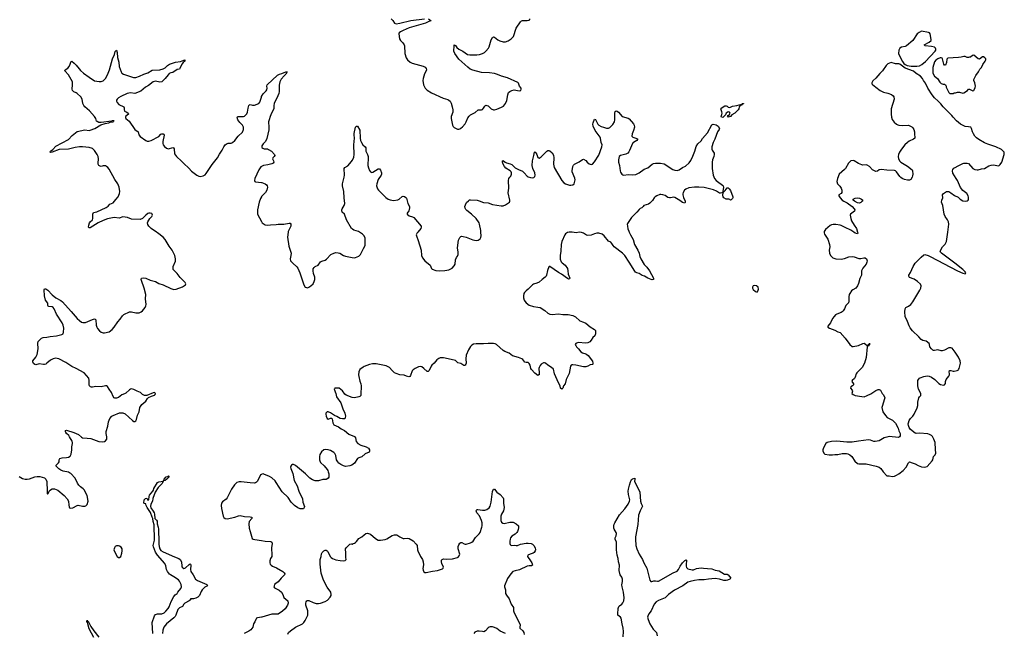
# Model space of a CAD drawing. Header units: inches. Extents: x 1305449 to 1407403, y 744709 to 841554.
# Tile 75 of 114: x 1355551 to 1373672, y 782614 to 793912. Entities that reach past the tile are written whole.
import ezdxf

# ---------------------------------------------------------------- set-up
doc = ezdxf.new("R2010")
doc.units = ezdxf.units.IN
doc.header["$MEASUREMENT"] = 0
for name, color, linetype in [('B3758', 7, 'Continuous'), ('B3759', 7, 'Continuous'), ('B3768', 7, 'Continuous'), ('B3769', 7, 'Continuous'), ('B3778', 7, 'Continuous'), ('B3779', 7, 'Continuous')]:
    doc.layers.add(name, color=color, linetype=linetype)

msp = doc.modelspace()

# ---------------------------------------------------------------- linework, layer by layer
at = {"layer": 'B3758', "color": 6}
for points, elevation in [([(1355540, 785500), (1355604, 785464), (1355650, 785452), (1355690, 785452), (1355730, 785458), (1355830, 785495), (1355870, 785500), (1355920, 785500), (1356010, 785475), (1356034, 785450), (1356051, 785410), (1356059, 785230), (1356054, 785190), (1356062, 785182), (1356070, 785182), (1356079, 785201), (1356090, 785212), (1356096, 785230), (1356112, 785250), (1356134, 785266), (1356149, 785271), (1356190, 785271), (1356250, 785247), (1356370, 785150), (1356427, 785090), (1356447, 785050), (1356454, 784974), (1356461, 784941), (1356470, 784927), (1356490, 784921), (1356530, 784925), (1356610, 784965), (1356630, 784971), (1356710, 784953), (1356750, 784954), (1356770, 784963), (1356792, 784988), (1356814, 785050), (1356791, 785150), (1356735, 785255), (1356717, 785277), (1356670, 785312), (1356641, 785341), (1356617, 785377), (1356572, 785470), (1356490, 785555), (1356470, 785570), (1356450, 785578), (1356350, 785601), (1356310, 785617), (1356270, 785643), (1356224, 785690), (1356225, 785710), (1356268, 785752), (1356275, 785770), (1356279, 785810), (1356291, 785830), (1356330, 785847), (1356410, 785848), (1356450, 785859), (1356482, 785878), (1356498, 785910), (1356512, 785990), (1356511, 786050), (1356522, 786110), (1356521, 786130), (1356515, 786150), (1356470, 786230), (1356453, 786253), (1356411, 786290), (1356399, 786310), (1356393, 786330), (1356395, 786345), (1356410, 786354), (1356550, 786314), (1356633, 786273), (1356690, 786227), (1356710, 786216), (1356790, 786204), (1356860, 786200), (1357010, 786144), (1357070, 786140), (1357110, 786147), (1357130, 786158), (1357154, 786190), (1357157, 786230), (1357145, 786290), (1357142, 786330), (1357175, 786430), (1357183, 786510), (1357210, 786567), (1357247, 786610), (1357270, 786626), (1357389, 786671), (1357424, 786676), (1357450, 786673), (1357492, 786652), (1357630, 786530), (1357650, 786516), (1357670, 786514), (1357690, 786527), (1357702, 786550), (1357722, 786630), (1357748, 786690), (1357765, 786770), (1357796, 786824), (1357873, 786890), (1357904, 786936), (1357924, 786956), (1357979, 786981), (1358030, 786997), (1358045, 787010), (1358049, 787030), (1358030, 787045), (1358010, 787043), (1357890, 786992), (1357850, 786992), (1357813, 787013), (1357773, 787050), (1357710, 787073), (1357650, 787104), (1357610, 787113), (1357590, 787110), (1357570, 787098), (1357502, 787038), (1357478, 787022), (1357430, 787003), (1357370, 786955), (1357330, 786943), (1357305, 786945), (1357290, 786951), (1357271, 786971), (1357240, 787050), (1357197, 787110), (1357170, 787158), (1357150, 787169), (1357130, 787169), (1357050, 787155), (1356950, 787160), (1356890, 787148), (1356870, 787147), (1356852, 787152), (1356833, 787170), (1356828, 787188), (1356831, 787270), (1356821, 787310), (1356735, 787410), (1356590, 787491), (1356510, 787526), (1356403, 787603), (1356270, 787669), (1356210, 787680), (1356167, 787670), (1356116, 787644), (1356050, 787586), (1356030, 787572), (1356010, 787565), (1355990, 787563), (1355910, 787573), (1355850, 787559), (1355830, 787562), (1355804, 787584), (1355791, 787610), (1355791, 787630), (1355850, 787701), (1355874, 787746), (1355891, 787849), (1355883, 787957), (1355890, 787986), (1355901, 787999), (1355954, 788046), (1355981, 788059), (1356050, 788067), (1356110, 788081), (1356230, 788092), (1356327, 788113), (1356350, 788130), (1356360, 788160), (1356362, 788230), (1356353, 788290), (1356333, 788330), (1356229, 788490), (1356186, 788586), (1356170, 788610), (1356150, 788623), (1356086, 788630), (1356076, 788636), (1356068, 788648), (1356072, 788690), (1356028, 788750), (1356009, 788830), (1356002, 788938), (1356005, 788955), (1356010, 788959), (1356030, 788955), (1356070, 788929), (1356148, 788848), (1356214, 788790), (1356310, 788739), (1356338, 788718), (1356500, 788540), (1356608, 788408), (1356650, 788371), (1356690, 788345), (1356715, 788335), (1356764, 788336), (1356890, 788390), (1356930, 788401), (1356938, 788398), (1356949, 788389), (1356950, 788386), (1356959, 788290), (1356970, 788250), (1356984, 788224), (1357021, 788181), (1357050, 788157), (1357086, 788146), (1357110, 788145), (1357195, 788165), (1357256, 788210), (1357290, 788250), (1357356, 788350), (1357401, 788399), (1357442, 788458), (1357470, 788482), (1357570, 788532), (1357610, 788531), (1357690, 788512), (1357750, 788513), (1357787, 788530), (1357810, 788549), (1357859, 788610), (1357874, 788646), (1357879, 788670), (1357869, 788770), (1357873, 788850), (1357843, 788970), (1357791, 789110), (1357786, 789130), (1357795, 789150), (1357830, 789160), (1357870, 789155), (1357950, 789117), (1358050, 789090), (1358110, 789055), (1358191, 789031), (1358330, 788960), (1358390, 788945), (1358430, 788953), (1358546, 788994), (1358604, 789030), (1358609, 789050), (1358599, 789070), (1358506, 789166), (1358450, 789237), (1358377, 789310), (1358373, 789333), (1358378, 789370), (1358417, 789463), (1358421, 789510), (1358405, 789570), (1358358, 789670), (1358302, 789742), (1358226, 789866), (1358190, 789909), (1358090, 789985), (1358068, 790000)], 1100), ([(1358001, 782610), (1357991, 782810), (1358030, 782936), (1358050, 782959), (1358070, 782966), (1358090, 782970), (1358170, 782970), (1358210, 782993), (1358240, 783020), (1358281, 783070), (1358299, 783101), (1358338, 783202), (1358387, 783293), (1358410, 783320), (1358451, 783349), (1358462, 783370), (1358519, 783441), (1358529, 783470), (1358522, 783510), (1358493, 783573), (1358476, 783596), (1358390, 783656), (1358328, 783690), (1358310, 783704), (1358270, 783750), (1358254, 783790), (1358239, 783859), (1358220, 783900), (1358085, 784050), (1358048, 784110), (1358012, 784208), (1358008, 784230), (1358030, 784330), (1358034, 784410), (1358025, 784535), (1358027, 784610), (1358007, 784670), (1358004, 784730), (1357990, 784755), (1357959, 784839), (1357897, 784930), (1357879, 784970), (1357873, 784993), (1357870, 784998), (1357850, 785001), (1357835, 785010), (1357844, 785070), (1357865, 785095), (1357890, 785102), (1357910, 785065), (1357930, 785072), (1357934, 785130), (1357942, 785158), (1358004, 785230), (1358012, 785248), (1358020, 785280), (1358090, 785390), (1358110, 785404), (1358193, 785413), (1358171, 785370), (1358099, 785301), (1358045, 785215), (1358002, 785098), (1357994, 785050), (1357965, 784990), (1357956, 784950), (1357963, 784923), (1358010, 784860), (1358023, 784830), (1358029, 784810), (1358036, 784730), (1358070, 784699), (1358080, 784680), (1358082, 784630), (1358102, 784570), (1358108, 784530), (1358106, 784450), (1358113, 784370), (1358113, 784253), (1358117, 784210), (1358128, 784170), (1358150, 784139), (1358190, 784113), (1358399, 784019), (1358477, 783990), (1358507, 783970), (1358527, 783930), (1358537, 783850), (1358544, 783830), (1358570, 783809), (1358590, 783812), (1358601, 783819), (1358670, 783883), (1358690, 783893), (1358697, 783890), (1358702, 783870), (1358694, 783790), (1358698, 783750), (1358741, 783690), (1358788, 783608), (1358824, 783584), (1358996, 783510), (1359007, 783490), (1358958, 783462), (1358910, 783414), (1358890, 783384), (1358858, 783310), (1358830, 783282), (1358790, 783258), (1358750, 783251), (1358696, 783250), (1358693, 783230), (1358672, 783210), (1358588, 783170), (1358569, 783150), (1358550, 783108), (1358490, 783086), (1358462, 783050), (1358426, 782950), (1358410, 782923), (1358390, 782902), (1358250, 782790), (1358201, 782730), (1358183, 782670), (1358181, 782610)], 1000), ([(1360000, 785540), (1359984, 785530), (1359927, 785413), (1359910, 785395), (1359890, 785385), (1359870, 785381), (1359790, 785384), (1359630, 785404), (1359590, 785404), (1359550, 785389), (1359503, 785350), (1359451, 785270), (1359370, 785110), (1359350, 785085), (1359286, 785034), (1359267, 785010), (1359260, 784970), (1359265, 784915), (1359295, 784770), (1359310, 784746), (1359330, 784730), (1359370, 784722), (1359510, 784750), (1359581, 784779), (1359610, 784783), (1359690, 784762), (1359790, 784759), (1359822, 784750), (1359821, 784730), (1359777, 784670), (1359769, 784630), (1359777, 784550), (1359790, 784487), (1359830, 784362), (1359850, 784346), (1359880, 784340), (1360000, 784321)], 1100), ([(1356915, 782535), (1356830, 782696), (1356796, 782816), (1356788, 782830), (1356790, 782856), (1356800, 782840), (1356810, 782837), (1356860, 782740), (1356917, 782657), (1357010, 782546)], 1000), ([(1360000, 782913), (1359930, 782901), (1359910, 782890), (1359895, 782870), (1359876, 782824), (1359856, 782790), (1359842, 782730), (1359803, 782677), (1359770, 782653), (1359685, 782610)], 1100)]:
    msp.add_lwpolyline(points, dxfattribs=dict(at, elevation=elevation))
for points, elevation in [([(1358201, 785421), (1358196, 785430), (1358207, 785453), (1358247, 785493), (1358277, 785503), (1358290, 785512), (1358298, 785510), (1358293, 785507), (1358293, 785490), (1358257, 785450), (1358230, 785428)], 1000), ([(1357370, 784226), (1357330, 784223), (1357306, 784210), (1357294, 784190), (1357286, 784154), (1357290, 784130), (1357347, 784030), (1357370, 784011), (1357390, 784007), (1357410, 784031), (1357430, 784092), (1357438, 784130), (1357434, 784170), (1357418, 784198), (1357390, 784219)], 1100)]:
    msp.add_lwpolyline(points, close=True, dxfattribs=dict(at, elevation=elevation))
at = {"layer": 'B3759', "color": 6, "elevation": 1100}
for points in [[(1358068, 790000), (1357970, 790065), (1357930, 790110), (1357910, 790139), (1357904, 790170), (1357908, 790192), (1357948, 790252), (1357985, 790290), (1357994, 790310), (1357992, 790330), (1357981, 790341), (1357950, 790352), (1357930, 790350), (1357910, 790341), (1357870, 790310), (1357813, 790250), (1357770, 790235), (1357610, 790237), (1357535, 790270), (1357450, 790281), (1357382, 790258), (1357290, 790267), (1357170, 790247), (1357090, 790216), (1356994, 790170), (1356850, 790082), (1356830, 790078), (1356819, 790090), (1356823, 790130), (1356833, 790170), (1356848, 790192), (1356890, 790228), (1356900, 790250), (1356900, 790330), (1356910, 790362), (1356970, 790375), (1357144, 790456), (1357179, 790481), (1357210, 790513), (1357270, 790540), (1357319, 790601), (1357366, 790650), (1357387, 790710), (1357396, 790750), (1357381, 790830), (1357356, 790890), (1357302, 790970), (1357199, 791159), (1357172, 791192), (1357150, 791210), (1357130, 791218), (1357090, 791220), (1357050, 791211), (1357032, 791212), (1357007, 791227), (1356996, 791250), (1356993, 791270), (1357002, 791350), (1356997, 791390), (1356978, 791430), (1356930, 791505), (1356890, 791540), (1356830, 791558), (1356710, 791572), (1356652, 791572), (1356570, 791558), (1356450, 791525), (1356279, 791521), (1356150, 791470), (1356126, 791466), (1356109, 791470), (1356120, 791490), (1356160, 791520), (1356218, 791582), (1356450, 791708), (1356519, 791781), (1356606, 791854), (1356750, 791885), (1356830, 791874), (1356850, 791876), (1356934, 791906), (1357044, 791976), (1357122, 791998), (1357189, 792010), (1357218, 792022), (1357272, 792030), (1357278, 792042), (1357291, 792050), (1357256, 792050), (1357238, 792042), (1357050, 792018), (1357010, 792019), (1356975, 792035), (1356966, 792046), (1356951, 792090), (1356926, 792130), (1356833, 792233), (1356749, 792309), (1356731, 792331), (1356715, 792370), (1356700, 792450), (1356679, 792490), (1356610, 792554), (1356590, 792567), (1356546, 792586), (1356524, 792610), (1356515, 792635), (1356525, 792710), (1356520, 792770), (1356450, 792898), (1356382, 792970), (1356388, 792990), (1356438, 793022), (1356463, 793050), (1356480, 793090), (1356490, 793131), (1356498, 793142), (1356510, 793145), (1356556, 793110), (1356590, 793077), (1356644, 793004), (1356670, 792976), (1356727, 792927), (1356830, 792851), (1356930, 792789), (1356970, 792777), (1357013, 792773), (1357050, 792775), (1357090, 792789), (1357130, 792830), (1357170, 792897), (1357206, 792990), (1357261, 793190), (1357298, 793270), (1357310, 793325), (1357330, 793351), (1357346, 793310), (1357354, 793214), (1357374, 793130), (1357381, 793050), (1357416, 792950), (1357432, 792930), (1357464, 792910), (1357646, 792846), (1357690, 792850), (1357755, 792870), (1357833, 792907), (1357910, 792936), (1357990, 792985), (1358130, 792990), (1358190, 793004), (1358230, 793025), (1358273, 793070), (1358310, 793093), (1358420, 793130), (1358510, 793141), (1358570, 793168), (1358591, 793170), (1358588, 793150), (1358559, 793121), (1358535, 793090), (1358500, 793010), (1358490, 793002), (1358450, 792995), (1358370, 792937), (1358330, 792931), (1358302, 792918), (1358282, 792898), (1358231, 792829), (1358165, 792770), (1358130, 792760), (1358050, 792777), (1358010, 792765), (1357920, 792700), (1357868, 792670), (1357782, 792598), (1357670, 792550), (1357590, 792562), (1357530, 792550), (1357410, 792496), (1357370, 792474), (1357343, 792450), (1357332, 792430), (1357330, 792410), (1357344, 792384), (1357378, 792350), (1357469, 792309), (1357475, 792290), (1357472, 792250), (1357478, 792238), (1357483, 792230), (1357522, 792210), (1357548, 792190), (1357552, 792170), (1357500, 792130), (1357497, 792110), (1357506, 792090), (1357563, 792043), (1357672, 791892), (1357733, 791850), (1357744, 791790), (1357770, 791761), (1357870, 791689), (1357897, 791677), (1357930, 791674), (1357970, 791686), (1358110, 791761), (1358150, 791802), (1358170, 791811), (1358193, 791810), (1358202, 791802), (1358207, 791787), (1358185, 791670), (1358184, 791630), (1358191, 791610), (1358217, 791577), (1358250, 791549), (1358290, 791533), (1358370, 791558), (1358382, 791550), (1358391, 791531), (1358402, 791442), (1358416, 791416), (1358437, 791390), (1358530, 791307), (1358570, 791262), (1358661, 791181), (1358710, 791122), (1358810, 791049), (1358850, 791028), (1358870, 791024), (1358930, 791036), (1358963, 791057), (1358981, 791079), (1359093, 791247), (1359193, 791370), (1359226, 791434), (1359277, 791510), (1359306, 791570), (1359334, 791606), (1359370, 791631), (1359390, 791637), (1359442, 791638), (1359469, 791651), (1359509, 791690), (1359570, 791767), (1359650, 791840), (1359671, 791890), (1359670, 791930), (1359650, 791968), (1359601, 792021), (1359566, 792070), (1359552, 792110), (1359559, 792121), (1359571, 792129), (1359589, 792131), (1359668, 792132), (1359690, 792138), (1359709, 792151), (1359730, 792179), (1359745, 792210), (1359756, 792284), (1359770, 792331), (1359779, 792341), (1359790, 792348), (1359837, 792337), (1359870, 792339), (1359952, 792370), (1359970, 792394), (1360000, 792487)], [(1360000, 791209), (1359990, 791204), (1359951, 791150), (1359914, 791070), (1359876, 790990), (1359871, 790950), (1359881, 790930), (1359890, 790924), (1360000, 790913)], [(1360000, 790650), (1359981, 790619), (1359960, 790550), (1359929, 790410), (1359925, 790370), (1359929, 790330), (1360000, 790198)]]:
    msp.add_lwpolyline(points, dxfattribs=at)
at = {"layer": 'B3768', "color": 6, "elevation": 1100}
for points in [[(1365663, 790000), (1365630, 789993), (1365599, 789970), (1365585, 789950), (1365531, 789829), (1365515, 789770), (1365510, 789650), (1365495, 789570), (1365501, 789501), (1365516, 789456), (1365534, 789434), (1365591, 789390), (1365630, 789330), (1365641, 789290), (1365647, 789227), (1365673, 789150), (1365670, 789142), (1365650, 789137), (1365630, 789147), (1365524, 789224), (1365470, 789254), (1365310, 789369), (1365295, 789365), (1365290, 789362), (1365264, 789296), (1365249, 789210), (1365240, 789190), (1365224, 789170), (1365169, 789131), (1365110, 789078), (1365070, 789059), (1365010, 789042), (1364990, 789031), (1364908, 788952), (1364870, 788922), (1364842, 788890), (1364831, 788869), (1364821, 788830), (1364823, 788790), (1364834, 788750), (1364847, 788727), (1364870, 788698), (1364930, 788657), (1365005, 788630), (1365090, 788621), (1365130, 788612), (1365215, 788555), (1365270, 788507), (1365310, 788489), (1365350, 788484), (1365470, 788495), (1365550, 788483), (1365645, 788485), (1365730, 788466), (1365780, 788440), (1365858, 788370), (1365930, 788344), (1365970, 788324), (1366050, 788254), (1366131, 788210), (1366146, 788190), (1366150, 788170), (1366146, 788130), (1366133, 788090), (1366102, 788058), (1366071, 788010), (1366042, 787978), (1366010, 787961), (1365970, 787953), (1365830, 787971), (1365788, 787952), (1365777, 787930), (1365784, 787910), (1365797, 787890), (1365834, 787854), (1365878, 787798), (1365910, 787778), (1365970, 787761), (1365990, 787750), (1366011, 787731), (1366090, 787627), (1366102, 787590), (1366098, 787570), (1366090, 787563), (1366050, 787555), (1366009, 787531), (1365970, 787521), (1365930, 787523), (1365789, 787551), (1365730, 787557), (1365710, 787555), (1365701, 787550), (1365690, 787530), (1365663, 787397), (1365607, 787290), (1365587, 787210), (1365560, 787170), (1365550, 787130), (1365541, 787119), (1365530, 787112), (1365506, 787126), (1365500, 787170), (1365467, 787227), (1365395, 787390), (1365375, 787475), (1365340, 787510), (1365268, 787548), (1365230, 787587), (1365210, 787595), (1365190, 787596), (1365150, 787572), (1365130, 787545), (1365112, 787510), (1365107, 787490), (1365112, 787408), (1365110, 787375), (1365107, 787370), (1365090, 787363), (1365030, 787406), (1364969, 787470), (1364958, 787490), (1364946, 787550), (1364930, 787580), (1364910, 787597), (1364870, 787600), (1364850, 787607), (1364813, 787653), (1364790, 787669), (1364730, 787691), (1364622, 787722), (1364562, 787770), (1364481, 787801), (1364450, 787820), (1364329, 787929), (1364303, 787943), (1364270, 787949), (1364170, 787951), (1364090, 787942), (1363950, 787946), (1363904, 787936), (1363870, 787917), (1363850, 787895), (1363810, 787834), (1363770, 787734), (1363759, 787670), (1363767, 787590), (1363762, 787570), (1363750, 787550), (1363736, 787544), (1363724, 787544), (1363670, 787579), (1363616, 787596), (1363570, 787635), (1363550, 787642), (1363350, 787684), (1363312, 787688), (1363290, 787685), (1363265, 787675), (1363231, 787649), (1363182, 787590), (1363138, 787550), (1363125, 787530), (1363090, 787454), (1363070, 787433), (1363050, 787436), (1362990, 787490), (1362950, 787518), (1362930, 787524), (1362890, 787519), (1362829, 787491), (1362792, 787468), (1362775, 787445), (1362742, 787358), (1362730, 787344), (1362710, 787337), (1362670, 787349), (1362630, 787369), (1362550, 787373), (1362478, 787398), (1362452, 787412), (1362407, 787450), (1362354, 787510), (1362296, 787536), (1362110, 787574), (1362046, 787574), (1361990, 787562), (1361893, 787527), (1361870, 787514), (1361814, 787470), (1361795, 787430), (1361787, 787370), (1361790, 787341), (1361810, 787259), (1361831, 787210), (1361836, 787170), (1361831, 787010), (1361827, 786990), (1361810, 786974), (1361790, 786966), (1361710, 786952), (1361670, 786957), (1361560, 787000), (1361538, 787018), (1361490, 787078), (1361430, 787125), (1361409, 787129), (1361370, 787128), (1361350, 787125), (1361343, 787117), (1361339, 787110), (1361370, 787030), (1361383, 786970), (1361460, 786860), (1361496, 786750), (1361532, 786670), (1361546, 786610), (1361535, 786565), (1361520, 786560), (1361490, 786561), (1361450, 786572), (1361390, 786606), (1361342, 786622), (1361270, 786674), (1361230, 786693), (1361210, 786692), (1361198, 786682), (1361188, 786670), (1361183, 786650), (1361189, 786610), (1361210, 786568), (1361230, 786559), (1361270, 786578), (1361294, 786574), (1361304, 786564), (1361312, 786490), (1361330, 786451), (1361416, 786416), (1361470, 786378), (1361526, 786346), (1361610, 786282), (1361710, 786236), (1361729, 786210), (1361743, 786143), (1361774, 786110), (1361830, 786077), (1361930, 786045), (1361970, 786024), (1361988, 785990), (1361990, 785970), (1361980, 785950), (1361910, 785916), (1361850, 785863), (1361790, 785842), (1361769, 785831), (1361710, 785746), (1361662, 785710), (1361625, 785695), (1361550, 785687), (1361510, 785698), (1361463, 785723), (1361427, 785747), (1361404, 785770), (1361379, 785810), (1361369, 785890), (1361350, 785926), (1361330, 785945), (1361270, 785978), (1361230, 785993), (1361170, 785999), (1361146, 785990), (1361105, 785955), (1361075, 785905), (1361066, 785870), (1361068, 785810), (1361073, 785790), (1361090, 785761), (1361155, 785695), (1361210, 785630), (1361222, 785610), (1361231, 785590), (1361240, 785550), (1361243, 785510), (1361240, 785490), (1361230, 785470), (1361206, 785454), (1361190, 785448), (1361130, 785446), (1361050, 785422), (1360990, 785421), (1360940, 785440), (1360893, 785473), (1360810, 785552), (1360630, 785701), (1360590, 785719), (1360570, 785720), (1360552, 785708), (1360540, 785690), (1360536, 785670), (1360539, 785650), (1360575, 785555), (1360603, 785430), (1360659, 785330), (1360690, 785230), (1360755, 785090), (1360765, 785030), (1360790, 784950), (1360788, 784930), (1360781, 784919), (1360772, 784908), (1360756, 784904), (1360710, 784907), (1360670, 784922), (1360610, 784968), (1360550, 785030), (1360490, 785113), (1360379, 785219), (1360273, 785390), (1360250, 785420), (1360190, 785475), (1360150, 785503), (1360047, 785547), (1360030, 785550), (1360010, 785545), (1360000, 785540)], [(1360492, 790000), (1360480, 789910), (1360503, 789743), (1360546, 789610), (1360542, 789570), (1360526, 789506), (1360538, 789470), (1360575, 789430), (1360650, 789363), (1360670, 789337), (1360707, 789250), (1360783, 789030), (1360808, 788990), (1360830, 788978), (1360850, 788977), (1360870, 788984), (1360910, 789010), (1360950, 789051), (1360973, 789090), (1360983, 789130), (1360982, 789170), (1360961, 789241), (1360952, 789290), (1360955, 789325), (1360968, 789350), (1360991, 789369), (1361045, 789395), (1361090, 789452), (1361110, 789464), (1361173, 789487), (1361197, 789503), (1361277, 789590), (1361330, 789615), (1361370, 789623), (1361410, 789620), (1361443, 789610), (1361512, 789572), (1361550, 789559), (1361670, 789533), (1361710, 789530), (1361730, 789535), (1361790, 789558), (1361826, 789590), (1361878, 789702), (1361908, 789752), (1361912, 789790), (1361910, 789870), (1361908, 789890), (1361891, 789930), (1361863, 789963), (1361826, 789990), (1361805, 790000)], [(1362876, 790000), (1362868, 789990), (1362850, 789950), (1362853, 789930), (1362886, 789846), (1362940, 789670), (1362949, 789569), (1362962, 789530), (1363010, 789470), (1363103, 789390), (1363130, 789331), (1363141, 789321), (1363210, 789292), (1363270, 789290), (1363374, 789294), (1363450, 789308), (1363510, 789338), (1363550, 789378), (1363565, 789410), (1363570, 789491), (1363590, 789531), (1363610, 789555), (1363620, 789590), (1363619, 789630), (1363606, 789710), (1363627, 789850), (1363650, 789901), (1363670, 789921), (1363690, 789926), (1363710, 789922), (1363770, 789905), (1363890, 789858), (1363950, 789847), (1363990, 789850), (1364010, 789862), (1364024, 789876), (1364039, 789901), (1364045, 789935), (1364040, 790000)], [(1366768, 790000), (1366790, 789951), (1366842, 789862), (1366869, 789770), (1366930, 789670), (1366952, 789610), (1366964, 789550), (1366980, 789510), (1367044, 789404), (1367093, 789353), (1367145, 789285), (1367213, 789150), (1367218, 789130), (1367214, 789126), (1367190, 789121), (1367170, 789127), (1367112, 789152), (1367050, 789187), (1367010, 789201), (1366950, 789239), (1366910, 789251), (1366884, 789264), (1366870, 789281), (1366770, 789450), (1366690, 789570), (1366646, 789610), (1366492, 789732), (1366474, 789754), (1366450, 789794), (1366430, 789813), (1366390, 789835), (1366310, 789932), (1366270, 789961), (1366210, 789980), (1366170, 789980), (1366130, 789971), (1366070, 789943), (1366010, 789939), (1365985, 789945), (1365930, 789979), (1365890, 789995), (1365850, 789998), (1365790, 789989), (1365718, 790000)], [(1366660, 782550), (1366665, 782650), (1366659, 782710), (1366638, 782790), (1366622, 782890), (1366610, 782911), (1366562, 782950), (1366557, 782970), (1366566, 783070), (1366575, 783105), (1366590, 783121), (1366630, 783149), (1366650, 783173), (1366668, 783212), (1366676, 783270), (1366665, 783370), (1366638, 783470), (1366632, 783508), (1366643, 783570), (1366644, 783610), (1366631, 783650), (1366604, 783690), (1366583, 783770), (1366581, 783790), (1366592, 783850), (1366591, 783870), (1366573, 783930), (1366565, 783990), (1366549, 784050), (1366537, 784150), (1366532, 784290), (1366510, 784350), (1366510, 784370), (1366529, 784410), (1366536, 784450), (1366530, 784470), (1366490, 784530), (1366484, 784550), (1366483, 784590), (1366490, 784622), (1366503, 784650), (1366590, 784797), (1366690, 784908), (1366747, 784990), (1366774, 785050), (1366780, 785070), (1366756, 785170), (1366752, 785230), (1366754, 785270), (1366777, 785343), (1366790, 785404), (1366803, 785430), (1366810, 785443), (1366830, 785459), (1366870, 785473), (1366875, 785470), (1366874, 785454), (1366863, 785410), (1366918, 785318), (1366964, 785210), (1366974, 785050), (1366990, 785006), (1367010, 784970), (1367012, 784952), (1366968, 784872), (1366937, 784790), (1366925, 784615), (1366885, 784390), (1366884, 784350), (1366893, 784230), (1366908, 784170), (1366950, 784070), (1367014, 783970), (1367040, 783910), (1367093, 783813), (1367149, 783590), (1367164, 783570), (1367186, 783566), (1367222, 783578), (1367250, 783580), (1367290, 783574), (1367310, 783577), (1367575, 783725), (1367650, 783761), (1367674, 783786), (1367708, 783850), (1367750, 783914), (1367790, 783956), (1367810, 783968), (1367822, 783962), (1367826, 783950), (1367814, 783890), (1367814, 783850), (1367824, 783824), (1367850, 783804), (1367930, 783783), (1367950, 783783), (1368010, 783805), (1368090, 783822), (1368134, 783814), (1368210, 783810), (1368290, 783800), (1368350, 783778), (1368422, 783762), (1368523, 783703), (1368570, 783700), (1368590, 783693), (1368638, 783630), (1368618, 783610), (1368579, 783590), (1368550, 783585), (1368510, 783588), (1368432, 783612), (1368350, 783624), (1368230, 783612), (1368150, 783597), (1368050, 783600), (1367970, 783587), (1367892, 783568), (1367850, 783553), (1367758, 783490), (1367605, 783410), (1367490, 783326), (1367430, 783265), (1367310, 783220), (1367266, 783194), (1367230, 783151), (1367171, 783030), (1367128, 782970), (1367111, 782930), (1367108, 782910), (1367115, 782870), (1367150, 782790), (1367210, 782690), (1367273, 782630), (1367286, 782570)], [(1360484, 782596), (1360501, 782630), (1360538, 782662), (1360630, 782728), (1360758, 782790), (1360780, 782810), (1360804, 782850), (1360851, 782949), (1360855, 782970), (1360852, 783030), (1360816, 783130), (1360818, 783170), (1360826, 783194), (1360838, 783210), (1360850, 783220), (1360870, 783220), (1360950, 783180), (1361010, 783165), (1361050, 783163), (1361090, 783169), (1361170, 783201), (1361213, 783227), (1361263, 783277), (1361282, 783310), (1361284, 783330), (1361275, 783370), (1361210, 783465), (1361145, 783590), (1361099, 783719), (1361079, 783890), (1361080, 783970), (1361097, 784030), (1361104, 784076), (1361117, 784103), (1361150, 784133), (1361170, 784142), (1361190, 784142), (1361210, 784135), (1361222, 784122), (1361265, 784030), (1361282, 784010), (1361310, 783990), (1361368, 783968), (1361450, 783952), (1361511, 783949), (1361544, 783956), (1361558, 783970), (1361551, 784010), (1361554, 784090), (1361550, 784170), (1361560, 784190), (1361630, 784256), (1361650, 784262), (1361670, 784254), (1361686, 784270), (1361710, 784276), (1361730, 784288), (1361750, 784305), (1361790, 784359), (1361850, 784390), (1361891, 784430), (1361921, 784450), (1361955, 784455), (1362010, 784439), (1362099, 784359), (1362150, 784327), (1362190, 784326), (1362279, 784341), (1362310, 784353), (1362408, 784412), (1362450, 784429), (1362470, 784430), (1362490, 784427), (1362549, 784389), (1362610, 784360), (1362630, 784357), (1362690, 784366), (1362721, 784361), (1362790, 784317), (1362850, 784253), (1362864, 784230), (1362872, 784150), (1362879, 784130), (1362930, 784026), (1362964, 783970), (1362979, 783930), (1362984, 783876), (1362968, 783810), (1362975, 783775), (1362988, 783748), (1363010, 783734), (1363030, 783733), (1363150, 783760), (1363238, 783770), (1363330, 783801), (1363345, 783815), (1363349, 783830), (1363321, 783901), (1363314, 783930), (1363317, 783963), (1363325, 783975), (1363350, 783983), (1363410, 783979), (1363514, 783986), (1363610, 784009), (1363623, 784017), (1363642, 784038), (1363650, 784070), (1363621, 784170), (1363619, 784210), (1363630, 784242), (1363650, 784273), (1363670, 784286), (1363690, 784285), (1363730, 784264), (1363750, 784257), (1363770, 784257), (1363850, 784277), (1363875, 784290), (1363899, 784310), (1363940, 784380), (1364010, 784447), (1364026, 784470), (1364059, 784570), (1364063, 784590), (1364063, 784650), (1364052, 784690), (1364015, 784775), (1363967, 784830), (1363956, 784850), (1363952, 784870), (1363956, 784884), (1363967, 784893), (1363984, 784896), (1364070, 784880), (1364110, 784880), (1364150, 784894), (1364190, 784922), (1364208, 784952), (1364231, 785029), (1364252, 785228), (1364270, 785268), (1364290, 785267), (1364330, 785213), (1364391, 785171), (1364447, 785110), (1364456, 785090), (1364458, 785010), (1364469, 784930), (1364457, 784870), (1364420, 784810), (1364405, 784770), (1364405, 784690), (1364418, 784658), (1364441, 784641), (1364470, 784636), (1364570, 784660), (1364630, 784658), (1364690, 784630), (1364732, 784590), (1364733, 784553), (1364728, 784528), (1364714, 784490), (1364701, 784470), (1364670, 784442), (1364610, 784405), (1364584, 784370), (1364576, 784350), (1364570, 784310), (1364572, 784270), (1364579, 784250), (1364590, 784239), (1364610, 784232), (1364650, 784235), (1364690, 784231), (1364710, 784233), (1364770, 784255), (1364871, 784271), (1364910, 784275), (1364967, 784267), (1364990, 784256), (1365016, 784230), (1365039, 784190), (1365046, 784150), (1365040, 784130), (1365019, 784101), (1365002, 784090), (1364945, 784070), (1364905, 784050), (1364895, 784030), (1364952, 783950), (1364974, 783910), (1364987, 783870), (1364970, 783857), (1364930, 783857), (1364890, 783849), (1364750, 783781), (1364670, 783766), (1364628, 783750), (1364590, 783712), (1364530, 783621), (1364474, 783490), (1364476, 783470), (1364493, 783413), (1364490, 783370), (1364494, 783350), (1364510, 783314), (1364561, 783250), (1364595, 783150), (1364639, 783090), (1364639, 783030), (1364649, 782990), (1364708, 782888), (1364763, 782770), (1364757, 782730), (1364758, 782710), (1364810, 782662), (1364831, 782630), (1364836, 782590)], [(1360000, 784321), (1360070, 784310), (1360170, 784303), (1360193, 784293), (1360197, 784270), (1360187, 784190), (1360194, 784050), (1360189, 784030), (1360166, 783990), (1360153, 783950), (1360156, 783910), (1360163, 783890), (1360177, 783870), (1360202, 783850), (1360280, 783820), (1360396, 783750), (1360420, 783730), (1360428, 783710), (1360422, 783690), (1360408, 783670), (1360362, 783630), (1360310, 783561), (1360264, 783530), (1360243, 783510), (1360232, 783490), (1360229, 783470), (1360240, 783450), (1360326, 783410), (1360372, 783370), (1360393, 783330), (1360404, 783290), (1360413, 783273), (1360484, 783210), (1360491, 783170), (1360478, 783130), (1360435, 783065), (1360390, 783021), (1360311, 782969), (1360290, 782965), (1360190, 782968), (1360006, 782914), (1360000, 782913)], [(1364490, 782610), (1364395, 782655), (1364330, 782701), (1364290, 782723), (1364250, 782733), (1364210, 782734), (1364190, 782728), (1364170, 782713), (1364122, 782658), (1364096, 782644), (1364070, 782645), (1364010, 782656), (1363990, 782655), (1363968, 782652), (1363927, 782633), (1363907, 782613)]]:
    msp.add_lwpolyline(points, dxfattribs=at)
at = {"layer": 'B3768', "color": 6, "elevation": 1200}
msp.add_lwpolyline([(1369070, 789015), (1369048, 789012), (1369035, 788990), (1369037, 788970), (1369050, 788941), (1369090, 788908), (1369110, 788901), (1369130, 788903), (1369144, 788930), (1369147, 788950), (1369141, 788990), (1369111, 789011)], close=True, dxfattribs=at)
at = {"layer": 'B3769', "color": 6}
for points, elevation in [([(1362390, 793925), (1362418, 793898), (1362450, 793850), (1362478, 793838), (1362550, 793845), (1362750, 793894), (1363002, 793930)], 1200), ([(1363072, 793930), (1363121, 793890), (1363096, 793884), (1363070, 793870), (1363017, 793850), (1362721, 793759), (1362606, 793714), (1362560, 793690), (1362536, 793670), (1362527, 793650), (1362542, 793562), (1362558, 793530), (1362604, 793484), (1362630, 793450), (1362636, 793430), (1362641, 793290), (1362662, 793210), (1362689, 793170), (1362740, 793130), (1362774, 793114), (1362979, 793059), (1363016, 793036), (1363033, 793010), (1363036, 792990), (1363031, 792970), (1363004, 792916), (1362986, 792870), (1362974, 792826), (1362969, 792790), (1362984, 792710), (1363015, 792650), (1363053, 792613), (1363127, 792567), (1363347, 792467), (1363430, 792441), (1363450, 792430), (1363471, 792410), (1363490, 792373), (1363512, 792310), (1363524, 792250), (1363520, 792210), (1363492, 792130), (1363490, 792090), (1363516, 791970), (1363527, 791947), (1363550, 791926), (1363610, 791899), (1363630, 791896), (1363650, 791902), (1363670, 791912), (1363701, 791939), (1363748, 791992), (1363770, 792028), (1363798, 792102), (1363824, 792136), (1363850, 792159), (1363936, 792204), (1363990, 792250), (1364050, 792253), (1364070, 792258), (1364090, 792280), (1364110, 792317), (1364130, 792335), (1364150, 792334), (1364170, 792323), (1364230, 792271), (1364270, 792252), (1364290, 792252), (1364330, 792262), (1364421, 792299), (1364458, 792322), (1364494, 792366), (1364516, 792424), (1364534, 792530), (1364550, 792570), (1364570, 792590), (1364610, 792609), (1364650, 792618), (1364714, 792606), (1364757, 792603), (1364774, 792610), (1364779, 792630), (1364779, 792650), (1364747, 792687), (1364730, 792746), (1364718, 792758), (1364530, 792842), (1364420, 792870), (1364345, 792905), (1364290, 792923), (1364195, 792935), (1364050, 792942), (1363890, 792982), (1363843, 793003), (1363796, 793036), (1363630, 793186), (1363560, 793290), (1363541, 793330), (1363540, 793350), (1363549, 793410), (1363545, 793430), (1363550, 793450), (1363570, 793439), (1363599, 793399), (1363630, 793370), (1363704, 793330), (1363794, 793270), (1363837, 793263), (1363964, 793264), (1364012, 793270), (1364067, 793290), (1364105, 793310), (1364131, 793330), (1364181, 793390), (1364191, 793410), (1364230, 793540), (1364254, 793586), (1364270, 793595), (1364290, 793590), (1364350, 793541), (1364390, 793524), (1364450, 793506), (1364490, 793504), (1364540, 793520), (1364599, 793561), (1364637, 793603), (1364690, 793757), (1364765, 793875), (1364789, 793890), (1364806, 793894), (1364830, 793898), (1364890, 793894), (1364920, 793900), (1364939, 793910), (1364939, 793930)], 1200), ([(1360000, 792487), (1360003, 792497), (1360035, 792545), (1360090, 792603), (1360100, 792620), (1360106, 792650), (1360098, 792690), (1360104, 792710), (1360296, 792890), (1360335, 792910), (1360378, 792922), (1360447, 792950), (1360475, 792950), (1360451, 792910), (1360419, 792881), (1360365, 792815), (1360340, 792770), (1360329, 792709), (1360325, 792590), (1360319, 792550), (1360304, 792510), (1360237, 792370), (1360230, 792330), (1360230, 792270), (1360187, 792193), (1360159, 792130), (1360140, 792070), (1360133, 792030), (1360137, 791930), (1360134, 791886), (1360098, 791722), (1360072, 791668), (1360030, 791624), (1360010, 791590), (1360010, 791561), (1360024, 791544), (1360050, 791535), (1360110, 791532), (1360130, 791524), (1360183, 791490), (1360239, 791430), (1360246, 791410), (1360233, 791390), (1360211, 791370), (1360205, 791350), (1360224, 791310), (1360227, 791290), (1360215, 791270), (1360190, 791257), (1360120, 791240), (1360039, 791230), (1360000, 791209)], 1100), ([(1364040, 790000), (1364038, 790030), (1364015, 790150), (1364006, 790170), (1363953, 790250), (1363869, 790330), (1363778, 790398), (1363760, 790420), (1363750, 790443), (1363746, 790470), (1363755, 790505), (1363777, 790543), (1363810, 790579), (1363830, 790593), (1363850, 790598), (1363970, 790586), (1364010, 790578), (1364090, 790547), (1364170, 790540), (1364250, 790509), (1364410, 790483), (1364450, 790487), (1364490, 790500), (1364565, 790555), (1364572, 790570), (1364570, 790590), (1364544, 790724), (1364551, 790809), (1364545, 790950), (1364555, 790985), (1364570, 791010), (1364590, 791030), (1364599, 791050), (1364603, 791070), (1364600, 791090), (1364594, 791110), (1364577, 791130), (1364499, 791179), (1364471, 791210), (1364449, 791250), (1364437, 791290), (1364437, 791310), (1364444, 791316), (1364450, 791317), (1364487, 791287), (1364510, 791276), (1364577, 791257), (1364610, 791243), (1364670, 791184), (1364730, 791152), (1364803, 791123), (1364835, 791095), (1364890, 791030), (1364910, 791017), (1364950, 791005), (1364998, 791002), (1365013, 791007), (1365030, 791022), (1365039, 791050), (1365032, 791090), (1364996, 791170), (1364985, 791230), (1364991, 791310), (1365016, 791410), (1365027, 791473), (1365030, 791477), (1365050, 791461), (1365070, 791427), (1365090, 791376), (1365110, 791364), (1365150, 791388), (1365250, 791490), (1365270, 791501), (1365290, 791505), (1365310, 791499), (1365350, 791461), (1365375, 791415), (1365380, 791370), (1365374, 791254), (1365390, 791191), (1365529, 790949), (1365567, 790907), (1365599, 790890), (1365670, 790868), (1365695, 790865), (1365733, 790870), (1365754, 790890), (1365774, 790966), (1365770, 790995), (1365720, 791110), (1365716, 791130), (1365731, 791209), (1365745, 791235), (1365761, 791250), (1365850, 791292), (1365910, 791340), (1365930, 791346), (1365970, 791318), (1365992, 791290), (1366030, 791260), (1366050, 791249), (1366070, 791245), (1366090, 791252), (1366127, 791293), (1366210, 791418), (1366264, 791570), (1366269, 791610), (1366255, 791650), (1366241, 791730), (1366233, 791750), (1366142, 791870), (1366108, 791952), (1366102, 791990), (1366105, 792010), (1366130, 792078), (1366150, 792073), (1366190, 791990), (1366210, 791971), (1366250, 791948), (1366295, 791930), (1366350, 791914), (1366390, 791914), (1366410, 791925), (1366470, 791985), (1366497, 792030), (1366506, 792070), (1366504, 792196), (1366510, 792220), (1366530, 792233), (1366550, 792227), (1366570, 792210), (1366641, 792130), (1366750, 792097), (1366767, 792087), (1366850, 791993), (1366862, 791970), (1366866, 791930), (1366850, 791871), (1366824, 791810), (1366819, 791770), (1366834, 791750), (1366906, 791726), (1366928, 791710), (1366910, 791690), (1366848, 791652), (1366838, 791642), (1366810, 791590), (1366777, 791503), (1366763, 791477), (1366743, 791457), (1366707, 791433), (1366610, 791411), (1366586, 791390), (1366569, 791330), (1366571, 791290), (1366588, 791230), (1366602, 791130), (1366610, 791104), (1366630, 791070), (1366650, 791057), (1366672, 791052), (1366750, 791060), (1366836, 791056), (1366890, 791064), (1366949, 791091), (1367042, 791158), (1367114, 791186), (1367190, 791254), (1367215, 791265), (1367250, 791270), (1367347, 791273), (1367410, 791258), (1367570, 791154), (1367610, 791140), (1367650, 791133), (1367690, 791147), (1367750, 791190), (1367804, 791216), (1367870, 791277), (1367900, 791320), (1367938, 791402), (1367977, 791490), (1368004, 791576), (1368030, 791626), (1368090, 791680), (1368118, 791722), (1368210, 791830), (1368290, 791974), (1368314, 791986), (1368370, 791977), (1368406, 791950), (1368430, 791910), (1368424, 791890), (1368394, 791846), (1368346, 791714), (1368311, 791650), (1368290, 791570), (1368289, 791529), (1368296, 791510), (1368330, 791452), (1368334, 791430), (1368327, 791390), (1368302, 791330), (1368293, 791290), (1368298, 791170), (1368314, 791050), (1368340, 790990), (1368370, 790950), (1368391, 790930), (1368484, 790864), (1368497, 790850), (1368503, 790823), (1368494, 790754), (1368502, 790742), (1368510, 790743), (1368535, 790765), (1368570, 790816), (1368590, 790816), (1368610, 790797), (1368630, 790766), (1368673, 790650), (1368678, 790630), (1368670, 790618), (1368645, 790595), (1368631, 790589), (1368620, 790600), (1368605, 790605), (1368554, 790610), (1368510, 790629), (1368496, 790650), (1368491, 790670), (1368497, 790737), (1368490, 790742), (1368488, 790732), (1368476, 790724), (1368450, 790715), (1368430, 790715), (1368374, 790754), (1368318, 790778), (1368150, 790819), (1368050, 790829), (1367968, 790828), (1367864, 790816), (1367810, 790793), (1367785, 790770), (1367759, 790730), (1367754, 790706), (1367754, 790690), (1367770, 790637), (1367799, 790570), (1367801, 790550), (1367790, 790536), (1367750, 790548), (1367703, 790583), (1367610, 790638), (1367590, 790643), (1367530, 790629), (1367510, 790630), (1367480, 790640), (1367430, 790672), (1367390, 790688), (1367350, 790693), (1367330, 790691), (1367276, 790670), (1367244, 790650), (1367227, 790630), (1367199, 790581), (1367149, 790531), (1367124, 790516), (1367036, 790490), (1367023, 790470), (1367001, 790450), (1366970, 790436), (1366950, 790420), (1366910, 790366), (1366808, 790270), (1366738, 790162), (1366734, 790146), (1366735, 790110), (1366744, 790064), (1366759, 790019), (1366768, 790000)], 1100), ([(1361805, 790000), (1361785, 790010), (1361699, 790039), (1361674, 790054), (1361657, 790070), (1361567, 790227), (1361529, 790329), (1361488, 790370), (1361477, 790390), (1361477, 790410), (1361483, 790430), (1361523, 790490), (1361535, 790530), (1361520, 790630), (1361515, 790750), (1361490, 790850), (1361494, 790890), (1361523, 791010), (1361527, 791050), (1361525, 791170), (1361536, 791190), (1361590, 791221), (1361630, 791263), (1361674, 791326), (1361698, 791382), (1361705, 791430), (1361703, 791610), (1361712, 791728), (1361704, 791790), (1361706, 791814), (1361729, 791930), (1361750, 791951), (1361770, 791952), (1361810, 791876), (1361818, 791730), (1361825, 791690), (1361839, 791650), (1361865, 791605), (1361910, 791570), (1361920, 791550), (1361923, 791490), (1361952, 791432), (1361964, 791390), (1361967, 791330), (1361959, 791270), (1361961, 791230), (1361970, 791183), (1361990, 791138), (1362010, 791109), (1362030, 791100), (1362050, 791104), (1362150, 791164), (1362170, 791166), (1362190, 791141), (1362207, 791090), (1362210, 791070), (1362204, 791050), (1362150, 790970), (1362121, 790890), (1362116, 790850), (1362136, 790796), (1362153, 790773), (1362290, 790640), (1362330, 790609), (1362370, 790595), (1362430, 790584), (1362510, 790596), (1362535, 790610), (1362590, 790656), (1362610, 790661), (1362636, 790656), (1362660, 790640), (1362670, 790623), (1362696, 790530), (1362725, 790470), (1362727, 790450), (1362722, 790418), (1362712, 790390), (1362683, 790350), (1362684, 790330), (1362722, 790302), (1362783, 790283), (1362807, 790267), (1362937, 790110), (1362942, 790090), (1362932, 790070), (1362876, 790000)], 1100), ([(1360000, 790913), (1360010, 790912), (1360068, 790890), (1360094, 790870), (1360107, 790850), (1360111, 790831), (1360097, 790770), (1360076, 790730), (1360004, 790656), (1360000, 790650)], 1100), ([(1360000, 790198), (1360015, 790170), (1360070, 790136), (1360110, 790129), (1360164, 790136), (1360270, 790141), (1360310, 790150), (1360413, 790147), (1360510, 790168), (1360530, 790163), (1360541, 790150), (1360544, 790130), (1360539, 790110), (1360493, 790010), (1360492, 790000)], 1100), ([(1365718, 790000), (1365710, 790001), (1365670, 790002), (1365663, 790000)], 1100)]:
    msp.add_lwpolyline(points, dxfattribs=dict(at, elevation=elevation))
at = {"layer": 'B3769', "color": 6, "elevation": 1100}
msp.add_lwpolyline([(1368590, 792119), (1368575, 792130), (1368589, 792150), (1368615, 792165), (1368623, 792177), (1368625, 792190), (1368616, 792210), (1368590, 792214), (1368570, 792204), (1368555, 792190), (1368538, 792162), (1368490, 792111), (1368470, 792114), (1368458, 792130), (1368476, 792164), (1368480, 792190), (1368476, 792216), (1368455, 792270), (1368458, 792282), (1368530, 792324), (1368550, 792328), (1368570, 792322), (1368590, 792304), (1368610, 792294), (1368630, 792299), (1368670, 792321), (1368749, 792331), (1368790, 792347), (1368843, 792357), (1368850, 792370), (1368873, 792370), (1368870, 792364), (1368858, 792362), (1368856, 792350), (1368850, 792345), (1368837, 792343), (1368825, 792335), (1368825, 792330), (1368791, 792310), (1368787, 792270), (1368771, 792250), (1368710, 792190), (1368660, 792160), (1368630, 792130)], close=True, dxfattribs=at)
at = {"layer": 'B3778', "color": 6, "elevation": 1200}
for points in [[(1370358, 790000), (1370357, 789990), (1370365, 789965), (1370422, 789870), (1370457, 789770), (1370464, 789730), (1370447, 789670), (1370456, 789610), (1370476, 789570), (1370516, 789530), (1370569, 789509), (1370670, 789504), (1370730, 789517), (1370810, 789543), (1370874, 789554), (1370910, 789548), (1370992, 789512), (1371030, 789512), (1371088, 789528), (1371110, 789528), (1371134, 789510), (1371144, 789490), (1371147, 789470), (1371144, 789450), (1371128, 789410), (1371066, 789334), (1371043, 789290), (1371044, 789210), (1371014, 789146), (1370990, 789054), (1370970, 789010), (1370938, 788970), (1370882, 788938), (1370860, 788920), (1370827, 788873), (1370818, 788850), (1370812, 788810), (1370812, 788728), (1370804, 788696), (1370754, 788650), (1370730, 788590), (1370708, 788550), (1370691, 788530), (1370670, 788518), (1370590, 788491), (1370565, 788475), (1370543, 788450), (1370510, 788409), (1370476, 788330), (1370422, 788270), (1370422, 788250), (1370452, 788230), (1370550, 788193), (1370606, 788166), (1370650, 788153), (1370742, 788050), (1370830, 787934), (1370870, 787897), (1370890, 787893), (1370989, 787910), (1371070, 787950), (1371090, 787953), (1371120, 787940), (1371150, 787912), (1371170, 787932), (1371186, 787934), (1371190, 787954), (1371190, 787928), (1371178, 787922), (1371178, 787910), (1371170, 787898), (1371162, 787898), (1371150, 787886), (1371127, 787690), (1371102, 787590), (1371054, 787506), (1370957, 787410), (1370945, 787390), (1370930, 787329), (1370916, 787304), (1370870, 787268), (1370866, 787250), (1370895, 787210), (1370898, 787190), (1370880, 787170), (1370849, 787150), (1370840, 787130), (1370875, 787090), (1370880, 787070), (1370868, 787030), (1370889, 787009), (1370930, 786993), (1371050, 786971), (1371090, 786968), (1371145, 786995), (1371217, 787023), (1371310, 787086), (1371350, 787102), (1371370, 787103), (1371393, 787093), (1371425, 787030), (1371450, 787002), (1371471, 786950), (1371463, 786910), (1371428, 786810), (1371419, 786770), (1371435, 786690), (1371483, 786623), (1371519, 786590), (1371616, 786536), (1371647, 786510), (1371670, 786483), (1371719, 786390), (1371730, 786342), (1371753, 786293), (1371757, 786270), (1371755, 786250), (1371746, 786230), (1371722, 786218), (1371550, 786235), (1371510, 786228), (1371461, 786210), (1371370, 786159), (1371297, 786143), (1371270, 786147), (1371208, 786168), (1371170, 786174), (1370990, 786154), (1370870, 786133), (1370774, 786134), (1370590, 786152), (1370490, 786148), (1370412, 786128), (1370389, 786111), (1370344, 786030), (1370331, 785990), (1370331, 785971), (1370348, 785928), (1370370, 785911), (1370450, 785897), (1370510, 785900), (1370550, 785908), (1370610, 785906), (1370690, 785926), (1370730, 785927), (1370770, 785924), (1370790, 785917), (1370830, 785897), (1370867, 785867), (1370921, 785781), (1370970, 785741), (1370995, 785735), (1371132, 785732), (1371312, 785692), (1371366, 785670), (1371397, 785650), (1371444, 785584), (1371510, 785516), (1371550, 785515), (1371610, 785502), (1371650, 785506), (1371690, 785523), (1371730, 785548), (1371811, 785609), (1371865, 785675), (1371906, 785754), (1371930, 785771), (1371974, 785750), (1372030, 785736), (1372084, 785704), (1372150, 785680), (1372210, 785674), (1372250, 785687), (1372346, 785790), (1372355, 785810), (1372369, 785870), (1372398, 785902), (1372410, 785930), (1372403, 785997), (1372402, 786130), (1372378, 786190), (1372350, 786237), (1372334, 786254), (1372296, 786276), (1372265, 786285), (1372110, 786301), (1372050, 786294), (1372030, 786302), (1371947, 786367), (1371924, 786404), (1371910, 786438), (1371905, 786470), (1371907, 786490), (1371922, 786530), (1371948, 786572), (1371990, 786613), (1372014, 786646), (1372070, 786765), (1372080, 786810), (1372081, 786870), (1372101, 786950), (1372110, 786967), (1372133, 786990), (1372137, 787010), (1372133, 787030), (1372095, 787110), (1372080, 787170), (1372079, 787250), (1372083, 787270), (1372093, 787290), (1372109, 787310), (1372122, 787318), (1372190, 787342), (1372250, 787352), (1372290, 787346), (1372332, 787332), (1372396, 787290), (1372470, 787215), (1372497, 787197), (1372550, 787183), (1372570, 787187), (1372589, 787211), (1372592, 787250), (1372605, 787290), (1372651, 787350), (1372661, 787370), (1372664, 787390), (1372657, 787430), (1372663, 787450), (1372670, 787454), (1372688, 787452), (1372730, 787441), (1372750, 787440), (1372802, 787450), (1372820, 787460), (1372832, 787470), (1372841, 787490), (1372866, 787590), (1372857, 787630), (1372830, 787700), (1372770, 787790), (1372710, 787861), (1372690, 787871), (1372652, 787868), (1372574, 787826), (1372530, 787815), (1372510, 787817), (1372450, 787836), (1372390, 787824), (1372370, 787824), (1372356, 787830), (1372330, 787850), (1372301, 787890), (1372298, 787930), (1372287, 787950), (1372235, 787990), (1372170, 788006), (1372143, 788023), (1372099, 788070), (1371981, 788181), (1371938, 788238), (1371918, 788278), (1371890, 788354), (1371845, 788450), (1371839, 788530), (1371845, 788590), (1371858, 788610), (1371910, 788640), (1371950, 788670), (1371990, 788720), (1372118, 788930), (1372135, 788970), (1372142, 789010), (1372130, 789042), (1372076, 789090), (1372010, 789133), (1371930, 789166), (1371912, 789190), (1371914, 789210), (1371946, 789254), (1371993, 789367), (1372031, 789429), (1372139, 789541), (1372190, 789580), (1372210, 789587), (1372270, 789570), (1372310, 789550), (1372808, 789290), (1372910, 789246), (1372950, 789235), (1372960, 789240), (1372964, 789250), (1372951, 789270), (1372909, 789310), (1372760, 789430), (1372519, 789610), (1372500, 789630), (1372489, 789650), (1372533, 789727), (1372583, 789777), (1372610, 789830), (1372634, 790000)], [(1370973, 790000), (1370975, 789990), (1370973, 789970), (1370970, 789968), (1370930, 789981), (1370904, 790000)]]:
    msp.add_lwpolyline(points, dxfattribs=at)
at = {"layer": 'B3779', "color": 6, "elevation": 1200}
for points in [[(1372150, 793698), (1372103, 793677), (1372070, 793650), (1371991, 793530), (1371870, 793430), (1371850, 793419), (1371777, 793403), (1371751, 793390), (1371742, 793378), (1371731, 793350), (1371727, 793290), (1371731, 793270), (1371801, 793141), (1371825, 793105), (1371845, 793085), (1371887, 793067), (1371956, 793056), (1372065, 793055), (1372110, 793064), (1372154, 793086), (1372220, 793140), (1372401, 793330), (1372412, 793350), (1372414, 793370), (1372406, 793390), (1372388, 793408), (1372330, 793420), (1372214, 793430), (1372198, 793450), (1372290, 793499), (1372327, 793530), (1372328, 793550), (1372310, 793650), (1372296, 793670), (1372277, 793677)], [(1373110, 793258), (1373086, 793254), (1373050, 793222), (1373030, 793222), (1373010, 793215), (1372990, 793218), (1372950, 793237), (1372930, 793237), (1372877, 793223), (1372830, 793216), (1372630, 793202), (1372616, 793184), (1372610, 793122), (1372590, 793073), (1372570, 793077), (1372562, 793090), (1372537, 793190), (1372530, 793202), (1372510, 793209), (1372490, 793209), (1372450, 793194), (1372410, 793165), (1372387, 793133), (1372354, 793030), (1372356, 792930), (1372390, 792872), (1372442, 792830), (1372483, 792763), (1372510, 792738), (1372545, 792725), (1372570, 792722), (1372591, 792711), (1372602, 792690), (1372602, 792670), (1372652, 792570), (1372670, 792552), (1372730, 792552), (1372750, 792562), (1372775, 792565), (1372810, 792578), (1372850, 792578), (1372910, 792559), (1372930, 792563), (1372994, 792606), (1373010, 792630), (1373031, 792630), (1373090, 792602), (1373110, 792605), (1373120, 792620), (1373136, 792664), (1373140, 792690), (1373130, 792750), (1373114, 792790), (1373112, 792812), (1373128, 792850), (1373150, 792885), (1373200, 792950), (1373221, 792999), (1373250, 793031), (1373276, 793084), (1373321, 793150), (1373329, 793170), (1373329, 793190), (1373312, 793212), (1373290, 793229), (1373270, 793229), (1373213, 793187), (1373190, 793189)], [(1371008, 790532), (1370970, 790538), (1370915, 790570), (1370891, 790590), (1370892, 790610), (1370930, 790626), (1370970, 790632), (1371010, 790624), (1371046, 790610), (1371067, 790590), (1371057, 790570), (1371030, 790545)]]:
    msp.add_lwpolyline(points, close=True, dxfattribs=at)
for points in [[(1372634, 790000), (1372654, 790146), (1372645, 790190), (1372627, 790227), (1372582, 790290), (1372564, 790330), (1372538, 790490), (1372516, 790550), (1372525, 790590), (1372539, 790630), (1372533, 790690), (1372550, 790711), (1372610, 790748), (1372630, 790750), (1372650, 790746), (1372690, 790724), (1372755, 790675), (1372821, 790641), (1372859, 790610), (1372910, 790579), (1372950, 790568), (1372990, 790577), (1373005, 790590), (1373015, 790610), (1373014, 790646), (1373007, 790670), (1372982, 790710), (1372906, 790766), (1372863, 790823), (1372810, 790950), (1372789, 790990), (1372724, 791084), (1372718, 791130), (1372726, 791154), (1372745, 791175), (1372845, 791235), (1372910, 791264), (1372930, 791269), (1372988, 791268), (1373010, 791262), (1373093, 791170), (1373130, 791152), (1373170, 791147), (1373193, 791147), (1373250, 791164), (1373310, 791173), (1373390, 791221), (1373430, 791236), (1373470, 791237), (1373570, 791223), (1373597, 791243), (1373625, 791290), (1373670, 791430), (1373672, 791450), (1373670, 791470), (1373654, 791494), (1373621, 791521), (1373513, 791573), (1373370, 791620), (1373310, 791644), (1373204, 791704), (1373158, 791738), (1373128, 791770), (1373104, 791810), (1373088, 791848), (1373071, 791911), (1373053, 791930), (1373010, 791942), (1372950, 791947), (1372930, 791955), (1372865, 791990), (1372795, 792050), (1372730, 792116), (1372706, 792146), (1372545, 792305), (1372502, 792362), (1372453, 792413), (1372390, 792473), (1372345, 792530), (1372267, 792650), (1372221, 792741), (1372186, 792790), (1372165, 792830), (1372130, 792870), (1372050, 792923), (1372002, 792962), (1371850, 793018), (1371750, 793093), (1371730, 793101), (1371670, 793099), (1371650, 793103), (1371610, 793119), (1371590, 793123), (1371530, 793096), (1371499, 793070), (1371430, 792969), (1371381, 792919), (1371310, 792832), (1371253, 792787), (1371231, 792750), (1371231, 792730), (1371251, 792711), (1371276, 792696), (1371307, 792667), (1371390, 792606), (1371450, 792579), (1371530, 792559), (1371593, 792533), (1371628, 792510), (1371640, 792490), (1371642, 792450), (1371592, 792270), (1371589, 792170), (1371596, 792116), (1371610, 792076), (1371644, 792024), (1371687, 791987), (1371710, 791974), (1371730, 791969), (1371790, 791964), (1371910, 791970), (1371970, 791938), (1371990, 791918), (1372004, 791890), (1372017, 791850), (1372019, 791799), (1372028, 791750), (1372024, 791730), (1371998, 791710), (1371923, 791677), (1371888, 791652), (1371843, 791610), (1371780, 791530), (1371746, 791474), (1371725, 791430), (1371720, 791390), (1371724, 791350), (1371750, 791306), (1371770, 791287), (1371892, 791212), (1371974, 791150), (1371983, 791130), (1371989, 791070), (1371985, 791035), (1371976, 791010), (1371950, 790972), (1371930, 790960), (1371890, 790957), (1371835, 790970), (1371790, 790990), (1371770, 791006), (1371750, 791027), (1371690, 791109), (1371670, 791127), (1371650, 791136), (1371510, 791139), (1371407, 791153), (1371370, 791147), (1371336, 791124), (1371310, 791118), (1371249, 791149), (1371190, 791210), (1371150, 791233), (1371130, 791238), (1371070, 791234), (1371050, 791240), (1370990, 791264), (1370910, 791314), (1370890, 791318), (1370850, 791310), (1370802, 791270), (1370747, 791173), (1370729, 791151), (1370634, 791066), (1370600, 790990), (1370592, 790930), (1370604, 790890), (1370647, 790847), (1370671, 790811), (1370684, 790770), (1370680, 790730), (1370671, 790709), (1370626, 790690), (1370624, 790670), (1370636, 790650), (1370650, 790629), (1370690, 790590), (1370718, 790570), (1370779, 790539), (1370871, 790471), (1370910, 790430), (1370920, 790410), (1370912, 790388), (1370839, 790330), (1370836, 790310), (1370845, 790250), (1370857, 790210), (1370906, 790126), (1370953, 790070), (1370973, 790000)], [(1370904, 790000), (1370850, 790039), (1370743, 790083), (1370670, 790124), (1370650, 790131), (1370570, 790143), (1370521, 790139), (1370490, 790132), (1370470, 790121), (1370382, 790050), (1370358, 790010), (1370358, 790000)]]:
    msp.add_lwpolyline(points, dxfattribs=at)

doc.saveas('drawing.dxf')
